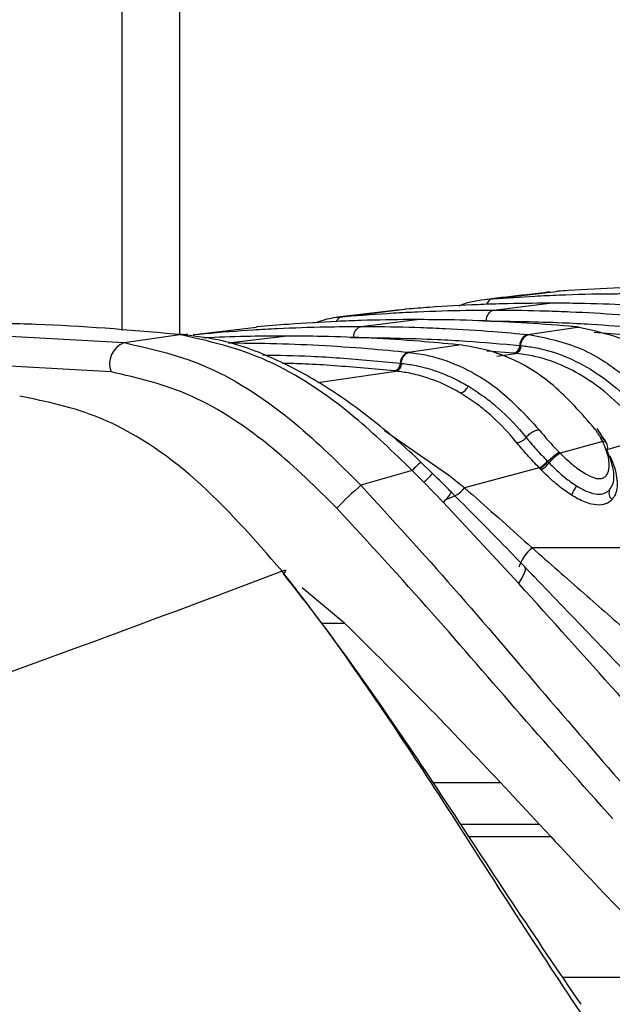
# Model space of a CAD drawing. Header units: millimetres. Extents: x 20 to 19939, y 40 to 15016.
# Tile 95 of 106: x 18217 to 18251, y 5478 to 5536. Entities that reach past the tile are written whole.
import ezdxf

# ---------------------------------------------------------------- set-up
doc = ezdxf.new("R2010")
doc.units = ezdxf.units.MM
doc.header["$LTSCALE"] = 2

msp = doc.modelspace()

# ---------------------------------------------------------------- linework, layer by layer
at = {"color": 7, "linetype": 'Continuous', "lineweight": 25}
for p, q in [((18222.657, 5517.298), (18222.657, 6021.966)), ((18244.365, 5519.151), (18248.103, 5519.59)), ((18248.182, 5519.596), (18248.103, 5519.59)), ((18248.103, 5519.59), (18248.121, 5519.592)), ((18244.291, 5519.145), (18244.365, 5519.151)), ((18244.438, 5518.493), (18247.694, 5518.896)), ((18238.934, 5518.51), (18235.273, 5518.074)), ((18235.557, 5518.104), (18239.225, 5518.542)), ((18239.293, 5518.548), (18239.225, 5518.542)), ((18235.493, 5518.098), (18235.557, 5518.104)), ((18236.66, 5517.531), (18239.916, 5517.934)), ((18210.302, 5517.281), (18222.76, 5516.583)), ((18226.887, 5517.059), (18230.502, 5517.496)), ((18230.561, 5517.502), (18230.502, 5517.496)), ((18246.433, 5517.059), (18249.331, 5517.496)), ((18249.331, 5517.496), (18249.272, 5517.502)), ((18249.331, 5517.496), (18249.406, 5517.497)), ((18249.406, 5517.492), (18249.347, 5517.498)), ((18222.76, 5516.583), (18226.028, 5517.051)), ((18225.936, 5517.061), (18225.735, 5517.082)), ((18226.028, 5517.051), (18225.936, 5517.061)), ((18226.473, 5517.056), (18226.378, 5517.066)), ((18226.83, 5517.054), (18226.887, 5517.059)), ((18228.882, 5516.568), (18232.138, 5516.971)), ((18246.433, 5517.059), (18246.49, 5517.054)), ((18239.436, 5516.018), (18242.378, 5516.454)), ((18239.436, 5516.018), (18239.487, 5516.013)), ((18242.378, 5516.454), (18242.326, 5516.459)), ((18245.664, 5515.957), (18245.608, 5515.963)), ((18245.702, 5515.954), (18245.664, 5515.957)), ((18245.952, 5516.42), (18246.007, 5516.414)), ((18246.008, 5516.414), (18246.045, 5516.41)), ((18222.001, 5514.865), (18209.61, 5515.568)), ((18238.953, 5515.379), (18239.002, 5515.374)), ((18239.002, 5515.374), (18239.035, 5515.37)), ((18238.656, 5514.917), (18238.607, 5514.922)), ((18238.69, 5514.914), (18238.656, 5514.917)), ((18250.935, 5510.839), (18250.486, 5511.557)), ((18250.811, 5510.795), (18248.32, 5510.101)), ((18250.811, 5510.795), (18250.709, 5510.987)), ((18251.076, 5510.619), (18250.968, 5510.832)), ((18253.454, 5510.971), (18251.035, 5510.308)), ((18247.566, 5509.637), (18247.602, 5509.599)), ((18248.258, 5510.163), (18248.32, 5510.101)), ((18239.651, 5509.089), (18236.64, 5508.221)), ((18240.343, 5508.392), (18239.651, 5509.089)), ((18240.83, 5508.905), (18240.145, 5509.569)), ((18247.092, 5509.241), (18242.713, 5508.075)), ((18247.204, 5509.125), (18247.131, 5509.2)), ((18247.602, 5509.599), (18247.67, 5509.53)), ((18241.467, 5507.229), (18240.343, 5508.392)), ((18245.891, 5502.467), (18241.467, 5507.229)), ((18246.661, 5504.568), (18285.906, 5504.568)), ((18235.706, 5500.129), (18233.204, 5502.22)), ((18244.818, 5490.798), (18247.116, 5488.339)), ((18247.773, 5487.627), (18247.116, 5488.339))]:
    msp.add_line(p, q, dxfattribs=at)
at = {"color": 8, "linetype": 'Continuous', "lineweight": 25}
for p, q in [((18226.005, 6021.966), (18226.005, 5517.098)), ((18243.844, 5517.85), (18243.988, 5517.852)), ((18252.5, 5517.007), (18250.31, 5517.169)), ((18226.811, 5517.041), (18226.887, 5517.059)), ((18236.035, 5516.887), (18236.21, 5516.889)), ((18245.608, 5515.963), (18244.03, 5516.09)), ((18244.606, 5515.79), (18245.702, 5515.954)), ((18234.117, 5514.247), (18238.69, 5514.914)), ((18238.033, 5511.43), (18241.796, 5508.811)), ((18235.706, 5500.129), (18234.312, 5500.129)), ((18240.854, 5490.798), (18244.818, 5490.798)), ((18247.116, 5488.339), (18242.486, 5488.339)), ((18242.954, 5487.627), (18247.773, 5487.627)), ((18255.87, 5479.361), (18248.469, 5479.361))]:
    msp.add_line(p, q, dxfattribs=at)
at = {"color": 7, "linetype": 'Continuous', "lineweight": 25, "flags": 128}
for points in [[(18225.735, 5517.082), (18226.035, 5517.097), (18226.166, 5517.089)], [(18225.936, 5517.061), (18226.237, 5517.076), (18226.377, 5517.066)], [(18226.028, 5517.051), (18226.329, 5517.066), (18226.472, 5517.056)], [(18232.031, 5503.178), (18232.11, 5503.218), (18232.17, 5503.242), (18232.21, 5503.248), (18232.229, 5503.237), (18232.226, 5503.209), (18232.201, 5503.164), (18232.155, 5503.103), (18232.121, 5503.064)]]:
    msp.add_lwpolyline(points, dxfattribs=at)
at = {"color": 8, "linetype": 'Continuous', "lineweight": 25, "flags": 128}
msp.add_lwpolyline([(18245.891, 5502.467), (18246.042, 5502.703), (18246.158, 5502.912), (18246.238, 5503.091), (18246.28, 5503.239), (18246.284, 5503.353), (18246.25, 5503.431), (18246.243, 5503.438)], dxfattribs=at)
at = {"color": 8, "linetype": 'Continuous', "lineweight": 25}
for centre, radius, start, end in [((18244.467, 5518.671), 0.491, 102.03316, 160.83219), ((18235.639, 5517.655), 0.457, 100.42108, 156.93985), ((18250.783, 5510.455), 0.341, 29.16336, 85.25213), ((18244.196, 5504.921), 6.167, 130.99048, 137.48624), ((18224.349, 5524.101), 22.418, 315.51371, 317.3564), ((18241.218, 5509.292), 1.929, 285.52063, 320.84835), ((18239.681, 5509.185), 2.648, 312.40045, 328.9444), ((18248.766, 5502.309), 3.088, 132.95887, 158.77508)]:
    msp.add_arc(centre, radius, start, end, dxfattribs=at)
at = {"color": 7, "linetype": 'Continuous', "lineweight": 25}
for centre, radius, start, end in [((18223.264, 5515.334), 1.348, 111.96227, 200.37114), ((18246.618, 5516.419), 0.666, 106.13056, 179.95751), ((18239.622, 5515.375), 0.669, 106.0986, 179.68319), ((18245.476, 5516.42), 0.476, 286.13087, 359.95932), ((18245.569, 5516.411), 0.476, 286.2312, 359.96465), ((18238.475, 5515.382), 0.478, 286.09895, 359.68513), ((18238.557, 5515.373), 0.478, 286.18983, 359.69143), ((18242.343, 5514.223), 0.603, 281.76783, 342.48866), ((18250.758, 5510.491), 0.348, 327.58906, 21.97419), ((18246.23, 5510.756), 1.743, 299.64012, 320.05088), ((18249.734, 5507.838), 2.669, 122.00879, 140.65684), ((18246.176, 5510.782), 1.95, 301.81771, 320.02581), ((18250.005, 5492.76), 20.436, 130.84196, 136.29038), ((18250.598, 5507.112), 1.697, 140.71801, 161.78161), ((18251.658, 5507.768), 0.479, 155.05948, 232.23484)]:
    msp.add_arc(centre, radius, start, end, dxfattribs=at)
for points, knots in [([(18247.711, 5519.552), (18247.254, 5519.499), (18246.001, 5519.354), (18244.787, 5519.208), (18244.017, 5519.116)], [0, 0, 0, 0, 0.365263, 1, 1, 1, 1]), ([(18244.365, 5519.151), (18245.188, 5519.21), (18246.484, 5519.301), (18248.8, 5519.406), (18250.594, 5519.451), (18251.914, 5519.455), (18252.216, 5519.455)], [0, 0, 0, 0, 0.314829, 0.495571, 0.884785, 1, 1, 1, 1]), ([(18255.473, 5519.858), (18254.731, 5519.854), (18253.515, 5519.846), (18251.287, 5519.78), (18249.599, 5519.695), (18248.384, 5519.61), (18248.182, 5519.596)], [0, 0, 0, 0, 0.305202, 0.499842, 0.916458, 1, 1, 1, 1]), ([(18247.694, 5518.896), (18246.767, 5518.889), (18245.367, 5518.878), (18243.02, 5518.795), (18241.146, 5518.694), (18239.747, 5518.583), (18239.293, 5518.548)], [0, 0, 0, 0, 0.330895, 0.499787, 0.837714, 1, 1, 1, 1]), ([(18242.398, 5518.748), (18242.495, 5518.788), (18243.108, 5519.041), (18243.75, 5519.098), (18244.291, 5519.145)], [0, 0, 0, 0, 0.157058, 1, 1, 1, 1]), ([(18256.097, 5518.548), (18255.169, 5518.618), (18253.77, 5518.723), (18251.422, 5518.834), (18249.549, 5518.889), (18248.148, 5518.894), (18247.694, 5518.896)], [0, 0, 0, 0, 0.331322, 0.500214, 0.838141, 1, 1, 1, 1]), ([(18235.557, 5518.104), (18235.608, 5518.108), (18236.604, 5518.195), (18238.074, 5518.301), (18240.439, 5518.422), (18242.403, 5518.483), (18243.894, 5518.49), (18244.438, 5518.493)], [0, 0, 0, 0, 0.017392, 0.336932, 0.496696, 0.8163, 1, 1, 1, 1]), ([(18243.988, 5517.852), (18243.993, 5517.904), (18244.008, 5518.046), (18244.093, 5518.256), (18244.246, 5518.438), (18244.374, 5518.475), (18244.438, 5518.493)], [0, 0, 0, 0, 0.161092, 0.440728, 0.720364, 1, 1, 1, 1]), ([(18244.438, 5518.493), (18244.509, 5518.493), (18245.527, 5518.492), (18247.018, 5518.468), (18249.384, 5518.38), (18251.327, 5518.269), (18252.796, 5518.147), (18253.32, 5518.104)], [0, 0, 0, 0, 0.0239994, 0.3435395, 0.503304, 0.8229067, 1, 1, 1, 1]), ([(18225.735, 5517.082), (18223.011, 5517.321), (18218.997, 5517.673), (18215.088, 5517.707), (18213.832, 5517.718)], [0, 0, 0, 0, 0.67875, 1, 1, 1, 1]), ([(18239.916, 5517.934), (18239.777, 5517.933), (18238.69, 5517.932), (18237.131, 5517.903), (18234.765, 5517.81), (18232.732, 5517.691), (18231.174, 5517.555), (18230.561, 5517.502)], [0, 0, 0, 0, 0.04475, 0.3480765, 0.4997344, 0.8031202, 1, 1, 1, 1]), ([(18233.929, 5517.747), (18234.256, 5517.855), (18234.772, 5518.026), (18235.3, 5518.079), (18235.493, 5518.098)], [0, 0, 0, 0, 0.635219, 1, 1, 1, 1]), ([(18249.272, 5517.502), (18249.131, 5517.514), (18248.046, 5517.613), (18246.486, 5517.728), (18244.121, 5517.854), (18242.089, 5517.922), (18240.529, 5517.93), (18239.916, 5517.934)], [0, 0, 0, 0, 0.045283, 0.348609, 0.500266, 0.803652, 1, 1, 1, 1]), ([(18243.988, 5517.852), (18245.474, 5517.834), (18247.526, 5517.808), (18250.477, 5517.653), (18251.942, 5517.536), (18252.841, 5517.464)], [0, 0, 0, 0, 0.503297, 0.694828, 1, 1, 1, 1]), ([(18226.887, 5517.059), (18227.088, 5517.078), (18228.234, 5517.187), (18229.854, 5517.31), (18232.219, 5517.441), (18234.33, 5517.517), (18235.968, 5517.527), (18236.66, 5517.531)], [0, 0, 0, 0, 0.061922, 0.352279, 0.497453, 0.787868, 1, 1, 1, 1]), ([(18236.21, 5516.889), (18236.215, 5516.942), (18236.23, 5517.084), (18236.315, 5517.294), (18236.468, 5517.475), (18236.596, 5517.512), (18236.66, 5517.531)], [0, 0, 0, 0, 0.161092, 0.440728, 0.720364, 1, 1, 1, 1]), ([(18236.66, 5517.531), (18236.878, 5517.53), (18238.044, 5517.528), (18239.682, 5517.493), (18242.048, 5517.395), (18244.141, 5517.267), (18245.76, 5517.12), (18246.433, 5517.059)], [0, 0, 0, 0, 0.0670174, 0.3573749, 0.5025485, 0.7929627, 1, 1, 1, 1]), ([(18257.24, 5512.765), (18256.482, 5513.615), (18255.33, 5514.908), (18252.703, 5516.734), (18250.767, 5517.172), (18249.331, 5517.496)], [0, 0, 0, 0, 0.331863, 0.504238, 1, 1, 1, 1]), ([(18222.76, 5516.583), (18224.413, 5516.213), (18227.715, 5515.474), (18232.571, 5512.273), (18235.373, 5509.483), (18236.64, 5508.221)], [0, 0, 0, 0, 0.354177, 0.707848, 1, 1, 1, 1]), ([(18239.651, 5509.089), (18238.542, 5510.161), (18235.863, 5512.753), (18231.11, 5515.914), (18227.731, 5516.67), (18226.028, 5517.051)], [0, 0, 0, 0, 0.259057, 0.626399, 1, 1, 1, 1]), ([(18240.152, 5509.575), (18240.148, 5509.579), (18239.286, 5510.43), (18237.437, 5512.016), (18234.571, 5514.089), (18231.581, 5515.698), (18228.814, 5516.723), (18227.061, 5516.94), (18226.326, 5517.031)], [0, 0, 0, 0, 0.000985, 0.211, 0.42281, 0.63293, 0.845915, 1, 1, 1, 1]), ([(18232.138, 5516.971), (18231.387, 5516.967), (18229.814, 5516.959), (18228.243, 5516.892), (18227.423, 5516.857)], [0, 0, 0, 0, 0.478036, 1, 1, 1, 1]), ([(18228.882, 5516.568), (18229.703, 5516.563), (18231.471, 5516.55), (18234.186, 5516.441), (18236.884, 5516.267), (18238.633, 5516.097), (18239.436, 5516.018)], [0, 0, 0, 0, 0.2331562, 0.5020007, 0.7713618, 1, 1, 1, 1]), ([(18242.326, 5516.459), (18241.574, 5516.53), (18239.877, 5516.69), (18237.23, 5516.855), (18234.586, 5516.955), (18232.888, 5516.966), (18232.138, 5516.971)], [0, 0, 0, 0, 0.221771, 0.500316, 0.779385, 1, 1, 1, 1]), ([(18236.21, 5516.889), (18237.843, 5516.867), (18240.042, 5516.838), (18243.289, 5516.653), (18244.903, 5516.511), (18245.952, 5516.42)], [0, 0, 0, 0, 0.50254, 0.676572, 1, 1, 1, 1]), ([(18246.007, 5516.414), (18246.015, 5516.466), (18246.038, 5516.608), (18246.133, 5516.817), (18246.296, 5516.998), (18246.426, 5517.035), (18246.491, 5517.054)], [0, 0, 0, 0, 0.161038, 0.440692, 0.720346, 1, 1, 1, 1]), ([(18246.49, 5517.054), (18247.524, 5516.851), (18249.054, 5516.551), (18250.823, 5515.554), (18252.617, 5514.299), (18253.771, 5512.924), (18254.648, 5511.878)], [0, 0, 0, 0, 0.3419634, 0.5061166, 0.6243368, 1, 1, 1, 1]), ([(18239.002, 5515.374), (18239.01, 5515.426), (18239.033, 5515.568), (18239.129, 5515.777), (18239.293, 5515.958), (18239.422, 5515.995), (18239.487, 5516.013)], [0, 0, 0, 0, 0.161049, 0.440699, 0.72035, 1, 1, 1, 1]), ([(18239.487, 5516.013), (18239.848, 5515.961), (18240.92, 5515.806), (18242.665, 5515.169), (18244.923, 5513.83), (18246.289, 5512.341), (18247.086, 5511.472)], [0, 0, 0, 0, 0.1298822, 0.3855137, 0.6417484, 1, 1, 1, 1]), ([(18250.356, 5511.522), (18249.572, 5512.423), (18247.662, 5514.622), (18244.798, 5516.086), (18242.868, 5516.379), (18242.378, 5516.454)], [0, 0, 0, 0, 0.341408, 0.83284, 1, 1, 1, 1]), ([(18253.32, 5511.158), (18253.188, 5511.333), (18252.563, 5512.162), (18251.424, 5513.352), (18249.304, 5514.949), (18247.371, 5515.744), (18245.953, 5515.922), (18245.702, 5515.954)], [0, 0, 0, 0, 0.0636242, 0.3025688, 0.4971593, 0.9108734, 1, 1, 1, 1]), ([(18246.045, 5516.41), (18246.303, 5516.377), (18247.762, 5516.189), (18249.749, 5515.365), (18251.926, 5513.717), (18253.096, 5512.492), (18253.737, 5511.639), (18253.871, 5511.46)], [0, 0, 0, 0, 0.089233, 0.503156, 0.697697, 0.936448, 1, 1, 1, 1]), ([(18235.233, 5506.882), (18234.013, 5508.084), (18231.326, 5510.732), (18226.691, 5513.799), (18223.562, 5514.51), (18222.001, 5514.865)], [0, 0, 0, 0, 0.294215, 0.647739, 1, 1, 1, 1]), ([(18242.466, 5513.633), (18242.345, 5513.703), (18241.713, 5514.066), (18240.727, 5514.483), (18239.578, 5514.795), (18238.963, 5514.877), (18238.69, 5514.914)], [0, 0, 0, 0, 0.100695, 0.524691, 0.789151, 1, 1, 1, 1]), ([(18239.035, 5515.37), (18239.316, 5515.332), (18239.949, 5515.245), (18241.13, 5514.921), (18242.144, 5514.489), (18242.793, 5514.114), (18242.918, 5514.042)], [0, 0, 0, 0, 0.210941, 0.475438, 0.899348, 1, 1, 1, 1]), ([(18242.918, 5514.042), (18243.24, 5513.838), (18243.797, 5513.484), (18244.819, 5512.661), (18245.638, 5511.858), (18246.197, 5511.183), (18246.325, 5511.028)], [0, 0, 0, 0, 0.2622207, 0.4535665, 0.8744738, 1, 1, 1, 1]), ([(18232.031, 5503.178), (18230.377, 5505.075), (18227.069, 5508.871), (18221.666, 5512.414), (18218.216, 5513.125), (18216.646, 5513.449)], [0, 0, 0, 0, 0.352456, 0.705295, 1, 1, 1, 1]), ([(18245.785, 5510.708), (18245.66, 5510.858), (18245.115, 5511.515), (18244.317, 5512.294), (18243.321, 5513.093), (18242.779, 5513.435), (18242.466, 5513.633)], [0, 0, 0, 0, 0.125578, 0.546573, 0.737903, 1, 1, 1, 1]), ([(18246.325, 5511.028), (18246.358, 5511.066), (18246.446, 5511.172), (18246.635, 5511.322), (18246.875, 5511.446), (18247.015, 5511.463), (18247.086, 5511.472)], [0, 0, 0, 0, 0.16106, 0.440707, 0.720353, 1, 1, 1, 1]), ([(18247.086, 5511.472), (18247.194, 5511.34), (18247.412, 5511.076), (18247.779, 5510.666), (18248.066, 5510.361), (18248.229, 5510.194), (18248.258, 5510.163)], [0, 0, 0, 0, 0.310786, 0.621524, 0.932011, 1, 1, 1, 1]), ([(18250.709, 5510.987), (18250.674, 5511.047), (18250.603, 5511.167), (18250.486, 5511.345), (18250.399, 5511.463), (18250.356, 5511.522)], [0, 0, 0, 0, 0.329912, 0.664856, 1, 1, 1, 1]), ([(18246.325, 5511.028), (18246.328, 5511.024), (18246.509, 5510.8), (18246.902, 5510.34), (18247.345, 5509.871), (18247.566, 5509.637)], [0, 0, 0, 0, 0.007762, 0.50485, 1, 1, 1, 1]), ([(18248.32, 5510.101), (18248.582, 5509.849), (18249.053, 5509.397), (18249.744, 5508.906), (18250.261, 5508.661), (18250.619, 5508.595), (18250.867, 5508.652), (18251.074, 5508.827), (18251.222, 5509.217), (18251.187, 5509.903), (18250.943, 5510.483), (18250.811, 5510.795)], [0, 0, 0, 0, 0.161237, 0.289131, 0.368581, 0.428024, 0.487367, 0.54282, 0.643281, 0.807987, 1, 1, 1, 1]), ([(18250.961, 5510.828), (18250.941, 5510.864), (18250.894, 5510.947), (18250.776, 5510.973), (18250.709, 5510.987)], [0, 0, 0, 0, 0.432775, 1, 1, 1, 1]), ([(18247.092, 5509.241), (18246.858, 5509.489), (18246.384, 5509.99), (18245.986, 5510.466), (18245.785, 5510.708)], [0, 0, 0, 0, 0.493803, 1, 1, 1, 1]), ([(18251.224, 5507.97), (18251.275, 5508.047), (18251.478, 5508.348), (18251.513, 5509.15), (18251.212, 5509.902), (18251.052, 5510.304)], [0, 0, 0, 0, 0.136181, 0.538313, 1, 1, 1, 1]), ([(18247.602, 5509.599), (18247.635, 5509.637), (18247.725, 5509.74), (18247.899, 5509.908), (18248.102, 5510.074), (18248.206, 5510.134), (18248.258, 5510.163)], [0, 0, 0, 0, 0.160998, 0.440666, 0.720333, 1, 1, 1, 1]), ([(18251.222, 5509.956), (18251.235, 5509.93), (18251.443, 5509.496), (18251.696, 5508.677), (18251.662, 5507.818), (18251.427, 5507.479), (18251.365, 5507.39)], [0, 0, 0, 0, 0.026992, 0.449873, 0.855511, 1, 1, 1, 1]), ([(18247.131, 5509.2), (18247.131, 5509.2), (18247.118, 5509.214), (18247.105, 5509.228), (18247.092, 5509.241)], [0, 0, 0, 0, 0.011269, 1, 1, 1, 1]), ([(18248.987, 5507.642), (18248.873, 5507.717), (18248.534, 5507.94), (18247.919, 5508.429), (18247.464, 5508.873), (18247.204, 5509.125)], [0, 0, 0, 0, 0.177842, 0.531294, 1, 1, 1, 1]), ([(18247.67, 5509.53), (18247.909, 5509.297), (18248.325, 5508.893), (18248.883, 5508.45), (18249.185, 5508.252), (18249.285, 5508.186)], [0, 0, 0, 0, 0.4769923, 0.8278296, 1, 1, 1, 1]), ([(18241.95, 5507.816), (18241.716, 5508.054), (18241.35, 5508.425), (18240.968, 5508.779), (18240.831, 5508.907)], [0, 0, 0, 0, 0.639161, 1, 1, 1, 1]), ([(18241.796, 5508.811), (18241.816, 5508.796), (18242.124, 5508.553), (18242.429, 5508.306), (18242.713, 5508.075)], [0, 0, 0, 0, 0.065228, 1, 1, 1, 1]), ([(18236.64, 5508.221), (18238.469, 5506.217), (18242.186, 5502.145), (18247.559, 5495.774), (18251.029, 5491.798), (18252.81, 5489.757)], [0, 0, 0, 0, 0.32022, 0.650979, 1, 1, 1, 1]), ([(18242.713, 5508.075), (18242.873, 5507.935), (18244.201, 5506.774), (18245.51, 5505.601), (18246.661, 5504.568)], [0, 0, 0, 0, 0.120521, 1, 1, 1, 1]), ([(18249.285, 5508.186), (18249.386, 5508.126), (18249.711, 5507.93), (18250.222, 5507.723), (18250.739, 5507.682), (18251.051, 5507.795), (18251.178, 5507.924), (18251.224, 5507.97)], [0, 0, 0, 0, 0.131129, 0.422233, 0.647086, 0.874043, 1, 1, 1, 1]), ([(18246.243, 5503.437), (18245.766, 5503.931), (18244.359, 5505.39), (18242.905, 5506.848), (18241.944, 5507.812)], [0, 0, 0, 0, 0.338899, 1, 1, 1, 1]), ([(18251.365, 5507.39), (18251.309, 5507.334), (18251.149, 5507.176), (18250.758, 5507.038), (18250.118, 5507.087), (18249.494, 5507.337), (18249.104, 5507.572), (18248.987, 5507.642)], [0, 0, 0, 0, 0.123835, 0.3545129, 0.5861592, 0.8752436, 1, 1, 1, 1]), ([(18251.408, 5488.664), (18249.616, 5490.676), (18246.186, 5494.525), (18240.817, 5500.801), (18237.112, 5504.835), (18235.233, 5506.882)], [0, 0, 0, 0, 0.350471, 0.670401, 1, 1, 1, 1]), ([(18246.661, 5504.568), (18247.686, 5503.669), (18249.661, 5501.936), (18253.881, 5498.218), (18256.949, 5495.723), (18259.143, 5493.938)], [0, 0, 0, 0, 0.234815, 0.452883, 1, 1, 1, 1]), ([(18257.417, 5491.958), (18256.315, 5493.054), (18253.974, 5495.383), (18250.433, 5499.073), (18247.792, 5501.839), (18246.433, 5503.24), (18246.242, 5503.437)], [0, 0, 0, 0, 0.307697, 0.654133, 0.951441, 1, 1, 1, 1]), ([(18232.031, 5503.178), (18225.975, 5500.903), (18213.847, 5496.346), (18200.523, 5491.859), (18193.852, 5489.612)], [0, 0, 0, 0, 0.499312, 1, 1, 1, 1]), ([(18249.749, 5476.966), (18248.438, 5478.942), (18245.783, 5482.945), (18241.788, 5489.245), (18237.769, 5495.342), (18234.585, 5499.877), (18232.605, 5502.436), (18232.031, 5503.178)], [0, 0, 0, 0, 0.249767, 0.506053, 0.707933, 0.915373, 1, 1, 1, 1]), ([(18232.089, 5503.029), (18232.652, 5502.316), (18234.556, 5499.899), (18237.684, 5495.535), (18241.603, 5489.717), (18245.576, 5483.6), (18248.196, 5479.75), (18249.525, 5477.797)], [0, 0, 0, 0, 0.084418, 0.285732, 0.492992, 0.742846, 1, 1, 1, 1]), ([(18257.407, 5489.757), (18257.292, 5489.881), (18255.417, 5491.882), (18251.678, 5496.022), (18247.836, 5500.301), (18245.891, 5502.467)], [0, 0, 0, 0, 0.031353, 0.509611, 1, 1, 1, 1]), ([(18244.818, 5490.798), (18243.381, 5492.318), (18240.471, 5495.397), (18237.308, 5498.538), (18235.706, 5500.129)], [0, 0, 0, 0, 0.493745, 1, 1, 1, 1]), ([(18247.773, 5487.627), (18249.154, 5486.143), (18251.935, 5483.154), (18254.552, 5480.631), (18255.87, 5479.361)], [0, 0, 0, 0, 0.4964427, 1, 1, 1, 1])]:
    msp.add_open_spline(points, degree=3, knots=knots, dxfattribs=at)
for points in [[(18246.007, 5516.414), (18245.997, 5516.356), (18245.976, 5516.241), (18245.895, 5516.096), (18245.788, 5515.99), (18245.706, 5515.968), (18245.664, 5515.957)], [(18239.002, 5515.374), (18238.991, 5515.316), (18238.97, 5515.201), (18238.888, 5515.056), (18238.781, 5514.95), (18238.698, 5514.928), (18238.657, 5514.917)], [(18246.325, 5511.028), (18246.288, 5510.985), (18246.215, 5510.899), (18246.069, 5510.796), (18245.918, 5510.723), (18245.829, 5510.713), (18245.785, 5510.708)], [(18247.131, 5509.2), (18247.164, 5509.219), (18247.23, 5509.256), (18247.357, 5509.355), (18247.489, 5509.474), (18247.565, 5509.557), (18247.603, 5509.599)]]:
    msp.add_open_spline(points, degree=3, dxfattribs=at)
at = {"color": 8, "linetype": 'Continuous', "lineweight": 25}
for points, knots in [([(18230.867, 5515.863), (18231.816, 5515.848), (18233.331, 5515.823), (18236.027, 5515.653), (18237.772, 5515.489), (18238.953, 5515.379)], [0, 0, 0, 0, 0.351831, 0.561454, 1, 1, 1, 1]), ([(18238.607, 5514.922), (18237.429, 5515.031), (18235.688, 5515.192), (18233.498, 5515.338), (18232.487, 5515.358), (18232.04, 5515.366)], [0, 0, 0, 0, 0.53863, 0.796092, 1, 1, 1, 1])]:
    msp.add_open_spline(points, degree=3, knots=knots, dxfattribs=at)

doc.saveas('drawing.dxf')
